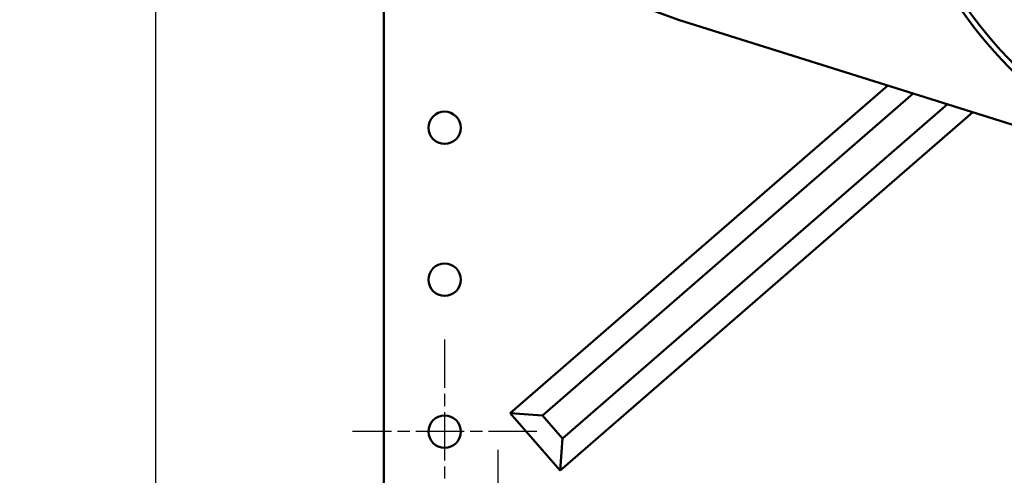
# Model space of a CAD drawing. Header units: millimetres. Extents: x 40 to 4804, y -323 to 2338.
# Tile 17 of 36: x 814 to 1073, y 1814 to 1934. Entities that reach past the tile are written whole.
import ezdxf

# ---------------------------------------------------------------- set-up
doc = ezdxf.new("R2010")
doc.units = ezdxf.units.MM
doc.header["$LTSCALE"] = 8
doc.linetypes.add('CHAIN', pattern=[0.3543, 0.2362, -0.0295, 0.0591, -0.0295])
for name, color, linetype, lineweight in [('Center Mark (ISO)', 7, 'Continuous', 25), ('Dimension (ISO)', 7, 'Continuous', 25), ('Visible (ISO)', 7, 'Continuous', 50)]:
    doc.layers.add(name, color=color, linetype=linetype, lineweight=lineweight)
doc.styles.add('Note Text (ISO)', font='tahoma.ttf')
doc.dimstyles.new('Default (ISO)', dxfattribs={"dimscale": 8, "dimtxt": 3.5, "dimasz": 2.5, "dimexe": 3.175, "dimexo": 0, "dimgap": 0.762, "dimtad": 1, "dimtoh": 1, "dimrnd": 1e-08, "dimzin": 0, "dimtxsty": 'Note Text (ISO)', "dimcen": 0.09, "dimdle": 10, "dimclrd": 256, "dimclre": 256, "dimclrt": 256, "dimazin": 0, "dimtfac": 1.001486, "dimtmove": 0, "dimatfit": 3, "dimfxl": 1, "dimtolj": 1, "dimtzin": 0, "dimlwd": -1, "dimlwe": -1, "dimarcsym": 0})

# ---------------------------------------------------------------- blocks, each defined once
blk = doc.blocks.new('*D39')
at = {"layer": 'Defpoints', "color": 0, "transparency": 16777216}
for p in [(1054.12, 2249.95), (849.62, 1780.45), (929.62, 1780.45)]:
    blk.add_point(p, dxfattribs=at)
at = {"layer": 'Dimension (ISO)', "transparency": 16777216}
for p, q in [((1054.12, 2249.95), (824.22, 2249.95)), ((849.62, 2229.95), (849.62, 1800.45)), ((929.62, 1780.45), (824.22, 1780.45))]:
    blk.add_line(p, q, dxfattribs=at)
for points in [[(846.28, 2229.95), (852.95, 2229.95), (849.62, 2249.95)], [(846.28, 1800.45), (852.95, 1800.45), (849.62, 1780.45)]]:
    blk.add_solid(points, dxfattribs=at)
at = {"layer": 'Dimension (ISO)', "transparency": 16777216, "insert": (814.37, 1984.82), "char_height": 28, "attachment_point": 1, "rotation": 90, "style": 'Note Text (ISO)'}
blk.add_mtext('\\A1;470', dxfattribs=at)

msp = doc.modelspace()

# ---------------------------------------------------------------- linework, layer by layer
at = {"layer": 'Center Mark (ISO)', "linetype": 'CHAIN', "ltscale": 6.736595}
for p, q in [((925.618, 1849.695), (925.618, 1801.195)), ((949.868, 1825.445), (901.368, 1825.445)), ((939.618, 1820.695), (939.618, 1772.195))]:
    msp.add_line(p, q, dxfattribs=at)
at = {"layer": 'Visible (ISO)'}
for p, q in [((909.618, 2157.945), (909.618, 1800.445)), ((987.118, 1933.9), (1103.618, 1897.262)), ((1042.159, 1916.59), (942.871, 1830.28)), ((963.347, 1840.13), (1048.875, 1914.478)), ((1057.83, 1911.662), (968.596, 1834.092)), ((955.992, 1815.186), (1064.546, 1909.55)), ((951.335, 1829.688), (963.347, 1840.13)), ((968.596, 1834.092), (956.584, 1823.651)), ((942.871, 1830.28), (951.335, 1829.688)), ((942.871, 1830.28), (955.992, 1815.186)), ((951.335, 1829.688), (956.584, 1823.651)), ((955.992, 1815.186), (956.584, 1823.651))]:
    msp.add_line(p, q, dxfattribs=at)
for centre in [(925.618, 1905.445), (925.618, 1865.445), (925.618, 1825.445)]:
    msp.add_circle(centre, 4.25, dxfattribs=at)
for centre, radius, start, end in [((1159.618, 2005.445), 120, 297.81814, 178.56746), ((1159.618, 2005.445), 118.5, 298.2015, 177.92046), ((1009.618, 2005.445), 75, 180, 252.5424), ((1159.618, 2005.445), 118.5, 197.04598, 241.7985), ((1159.618, 2005.445), 120, 198.78889, 242.18186)]:
    msp.add_arc(centre, radius, start, end, dxfattribs=at)

# ---------------------------------------------------------------- dimensions: what is measured, and where the dimension line sits
at = {"layer": 'Dimension (ISO)'}
dim = msp.add_linear_dim(base=(849.618018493, 1780.445434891), p1=(1054.118018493, 2249.945434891), p2=(929.618018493, 1780.445434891), angle=270, dimstyle='Default (ISO)', override={"dimgap": 0.762, "dimtoh": 0, "dimdec": 0, "dimtol": 0, "dimlim": 0, "dimtp": 0, "dimtm": 0, "dimtdec": 2, "dimtofl": 0, "dimatfit": 1}, dxfattribs=at)
dim.commit()
dim.dimension.update_dxf_attribs({"geometry": '*D39', "text_midpoint": (849.618018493, 2015.195434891), "dimtype": 160})

doc.saveas('drawing.dxf')
